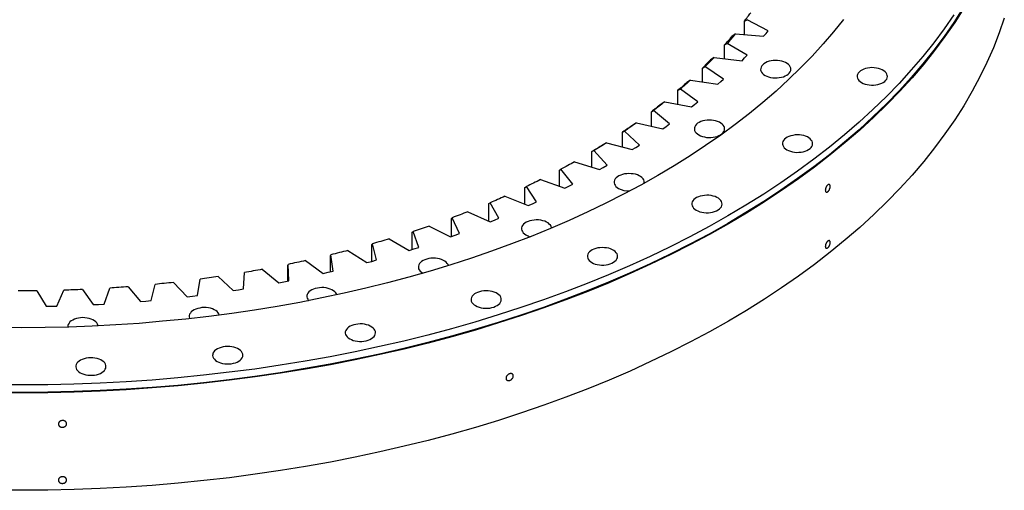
# Model space of a CAD drawing. Header units: millimetres. Extents: x -294 to 10687, y 25641 to 34694.
# Tile 11 of 13: x 6479 to 7553, y 29500 to 30013. Entities that reach past the tile are written whole.
import ezdxf

# ---------------------------------------------------------------- set-up
doc = ezdxf.new("R2010")
doc.units = ezdxf.units.MM
doc.header["$LTSCALE"] = 50

msp = doc.modelspace()

# ---------------------------------------------------------------- linework, layer by layer
at = {"color": 7, "linetype": 'Continuous', "lineweight": 25}
for p, q in [((7269.4, 30011.7), (7272.5, 30013.4)), ((7269.4, 29997), (7269.4, 30011.7)), ((7295.4, 30001.4), (7272.5, 30013.4)), ((7293, 29998.3), (7295.4, 30001.4)), ((7259.8, 29997.8), (7255.7, 29994.9)), ((7259.8, 29997.8), (7290.4, 29995.3)), ((7290.4, 29995.3), (7293, 29998.3)), ((7247.7, 29985.9), (7250.7, 29987.4)), ((7247.7, 29971), (7247.7, 29985.9)), ((7272.4, 29974.7), (7250.7, 29987.4)), ((7236.5, 29972.3), (7232.4, 29969.5)), ((7236.5, 29972.3), (7266.8, 29968.7)), ((7266.8, 29968.7), (7269.6, 29971.7)), ((7269.6, 29971.7), (7272.4, 29974.7)), ((7223.6, 29960.7), (7226.3, 29962.2)), ((7223.6, 29945.6), (7223.6, 29960.7)), ((7246.7, 29948.7), (7226.3, 29962.2)), ((7210.6, 29947.6), (7206.6, 29944.9)), ((7210.6, 29947.6), (7240.5, 29943)), ((7243.6, 29945.9), (7246.7, 29948.7)), ((7196.9, 29936.4), (7199.5, 29937.8)), ((7196.9, 29921), (7196.9, 29936.4)), ((7218.5, 29923.7), (7199.5, 29937.8)), ((7240.5, 29943), (7243.6, 29945.9)), ((7167.9, 29913.1), (7170.2, 29914.4)), ((7187.8, 29899.7), (7170.2, 29914.4)), ((7182.4, 29923.7), (7178.4, 29921.2)), ((7182.4, 29923.7), (7211.7, 29918.2)), ((7211.7, 29918.2), (7215.1, 29920.9)), ((7215.1, 29920.9), (7218.5, 29923.7)), ((7167.9, 29897.3), (7167.9, 29913.1)), ((7151.7, 29900.9), (7147.8, 29898.5)), ((7151.7, 29900.9), (7180.5, 29894.4)), ((7180.5, 29894.4), (7184.2, 29897)), ((7184.2, 29897), (7187.8, 29899.7)), ((7136.5, 29890.7), (7138.7, 29891.9)), ((7136.5, 29874.4), (7136.5, 29890.7)), ((7154.8, 29876.7), (7138.7, 29891.9)), ((7118.9, 29879.1), (7115.1, 29876.9)), ((7118.9, 29879.1), (7147, 29871.7)), ((7147, 29871.7), (7150.9, 29874.2)), ((7150.9, 29874.2), (7154.8, 29876.7)), ((7103, 29869.5), (7105, 29870.6)), ((7103, 29852.6), (7103, 29869.5)), ((7119.5, 29854.9), (7105, 29870.6)), ((7067.5, 29849.4), (7069.2, 29850.4)), ((7067.5, 29831.8), (7067.5, 29849.4)), ((7082.1, 29834.2), (7069.2, 29850.4)), ((7083.9, 29858.4), (7111.2, 29850.1)), ((7111.2, 29850.1), (7115.4, 29852.4)), ((7115.4, 29852.4), (7119.5, 29854.9)), ((7047, 29839), (7073.4, 29829.7)), ((7029.9, 29830.5), (7031.5, 29831.5)), ((7029.9, 29812.1), (7029.9, 29830.5)), ((7042.7, 29814.9), (7031.5, 29831.5)), ((7073.4, 29829.7), (7077.8, 29831.9)), ((7077.8, 29831.9), (7082.1, 29834.2)), ((7008.1, 29820.8), (7033.6, 29810.7)), ((6990.6, 29812.8), (6991.9, 29813.8)), ((6990.6, 29793.5), (6990.6, 29812.8)), ((7001.5, 29796.8), (6991.9, 29813.8)), ((7033.6, 29810.7), (7038.2, 29812.7)), ((7038.2, 29812.7), (7042.7, 29814.9)), ((6949.6, 29796.5), (6950.6, 29797.5)), ((6949.6, 29777), (6949.6, 29796.5)), ((6958.5, 29780.2), (6950.6, 29797.5)), ((6967.5, 29803.9), (6991.9, 29793)), ((6996.7, 29794.9), (7001.5, 29796.8)), ((6925.3, 29788.4), (6948.6, 29776.7)), ((6991.9, 29793), (6996.7, 29794.9)), ((6881.6, 29774.3), (6903.7, 29761.8)), ((6907, 29781.6), (6907.8, 29782.5)), ((6907, 29762.8), (6907, 29781.6)), ((6914, 29765.1), (6907.8, 29782.5)), ((6948.6, 29776.7), (6953.6, 29778.4)), ((6953.6, 29778.4), (6958.5, 29780.2)), ((6863, 29768.2), (6863.6, 29769.1)), ((6863, 29750), (6863, 29768.2)), ((6868, 29751.4), (6863.6, 29769.1)), ((6903.7, 29761.8), (6908.8, 29763.4)), ((6908.8, 29763.4), (6914, 29765.1)), ((6817.7, 29756.2), (6818, 29757.1)), ((6817.7, 29738.6), (6817.7, 29756.2)), ((6820.7, 29739.3), (6818, 29757.1)), ((6836.6, 29761.7), (6857.4, 29748.5)), ((6771.3, 29745.8), (6771.4, 29746.6)), ((6771.3, 29728.6), (6771.3, 29745.8)), ((6772.3, 29728.8), (6771.4, 29746.6)), ((6790.4, 29750.7), (6809.8, 29736.8)), ((6857.4, 29748.5), (6862.7, 29749.9)), ((6862.7, 29749.9), (6868, 29751.4)), ((6695.1, 29733.2), (6711.6, 29718.1)), ((6722.9, 29719.9), (6723.8, 29737.7)), ((6743.2, 29741.2), (6761.2, 29726.6)), ((6809.8, 29736.8), (6815.3, 29738)), ((6815.3, 29738), (6820.7, 29739.3)), ((6918.4, 29737.1), (6918.6, 29737)), ((6570.6, 29703.3), (6576.8, 29720.8)), ((6596.9, 29722.2), (6610.3, 29706.1)), ((6621.9, 29707.2), (6626.3, 29724.8)), ((6646.3, 29726.9), (6661.2, 29711.3)), ((6672.7, 29712.7), (6675.4, 29730.5)), ((6761.2, 29726.6), (6766.7, 29727.7)), ((6766.7, 29727.7), (6772.3, 29728.8)), ((6497.2, 29717.8), (6507.3, 29700.9)), ((6519, 29701.2), (6526.9, 29718.4)), ((6547.2, 29719.2), (6558.9, 29702.7)), ((6661.2, 29711.3), (6667, 29712)), ((6667, 29712), (6672.7, 29712.7)), ((6711.6, 29718.1), (6717.2, 29719)), ((6717.2, 29719), (6722.9, 29719.9)), ((6507.3, 29700.9), (6513.1, 29701)), ((6513.1, 29701), (6519, 29701.2)), ((6558.9, 29702.7), (6564.7, 29703)), ((6564.7, 29703), (6570.6, 29703.3)), ((6610.3, 29706.1), (6616.1, 29706.6)), ((6616.1, 29706.6), (6621.9, 29707.2))]:
    msp.add_line(p, q, dxfattribs=at)
at = {"color": 7, "linetype": 'Continuous', "lineweight": 25, "flags": 128}
for points in [[(7507.8, 30026), (7497.9, 30010.5), (7487.4, 29995.2), (7476.1, 29980.1), (7464.2, 29965.2), (7451.5, 29950.4), (7438.3, 29935.8), (7424.3, 29921.5), (7409.7, 29907.3), (7394.5, 29893.4), (7378.7, 29879.7), (7362.2, 29866.2), (7345.2, 29853.1), (7327.5, 29840.1), (7309.3, 29827.5), (7290.5, 29815.1), (7271.1, 29803), (7251.2, 29791.2), (7230.8, 29779.7), (7209.8, 29768.5), (7188.4, 29757.7), (7166.4, 29747.2), (7144, 29737), (7121.2, 29727.1), (7097.9, 29717.6), (7074.2, 29708.5), (7050.1, 29699.7), (7025.5, 29691.2), (7000.7, 29683.2), (6975.4, 29675.5), (6949.8, 29668.3), (6923.9, 29661.4), (6897.7, 29654.9), (6871.2, 29648.8), (6844.5, 29643.1), (6817.5, 29637.8), (6790.2, 29632.9), (6762.8, 29628.4), (6735.1, 29624.4), (6707.3, 29620.7), (6679.3, 29617.5), (6651.2, 29614.7), (6623, 29612.4), (6594.7, 29610.4), (6566.3, 29608.9), (6537.8, 29607.8), (6509.3, 29607.2), (6480.8, 29607), (6452.3, 29607.2)], [(7508.7, 30025.8), (7498.9, 30010.3), (7488.3, 29995), (7477, 29979.9), (7465.1, 29964.9), (7452.4, 29950.1), (7439.1, 29935.6), (7425.2, 29921.2), (7410.6, 29907), (7395.4, 29893.1), (7379.5, 29879.4), (7363, 29865.9), (7345.9, 29852.7), (7328.3, 29839.8), (7310, 29827.1), (7291.2, 29814.7), (7271.8, 29802.6), (7251.9, 29790.8), (7231.4, 29779.3), (7210.5, 29768.1), (7189, 29757.2), (7167.1, 29746.7), (7144.7, 29736.5), (7121.8, 29726.6), (7098.5, 29717.1), (7074.7, 29708), (7050.6, 29699.2), (7026, 29690.7), (7001.1, 29682.7), (6975.9, 29675), (6950.3, 29667.7), (6924.3, 29660.8), (6898.1, 29654.3), (6871.6, 29648.2), (6844.8, 29642.5), (6817.8, 29637.2), (6790.5, 29632.3), (6763, 29627.9), (6735.4, 29623.8), (6707.5, 29620.2), (6679.5, 29616.9), (6651.4, 29614.2), (6623.1, 29611.8), (6594.8, 29609.9), (6566.4, 29608.3), (6537.9, 29607.3), (6509.3, 29606.6), (6480.8, 29606.4), (6452.3, 29606.6)], [(7497.9, 30018.7), (7487.4, 30003.4), (7476.1, 29988.3), (7464.2, 29973.3), (7451.5, 29958.6), (7438.3, 29944), (7424.3, 29929.6), (7409.7, 29915.5), (7394.5, 29901.6), (7378.7, 29887.9), (7362.2, 29874.4), (7345.2, 29861.2), (7327.5, 29848.3), (7309.3, 29835.6), (7290.5, 29823.3), (7271.1, 29811.2), (7251.2, 29799.4), (7230.8, 29787.9), (7209.8, 29776.7), (7188.4, 29765.8), (7166.4, 29755.3), (7144, 29745.1), (7121.2, 29735.3), (7097.9, 29725.8), (7074.2, 29716.6), (7050.1, 29707.8), (7025.5, 29699.4), (7000.7, 29691.4), (6975.4, 29683.7), (6949.8, 29676.4), (6923.9, 29669.5), (6897.7, 29663), (6871.2, 29656.9), (6844.5, 29651.2), (6817.5, 29645.9), (6790.2, 29641.1), (6762.8, 29636.6), (6735.1, 29632.5), (6707.3, 29628.9), (6679.3, 29625.7), (6651.2, 29622.9), (6623, 29620.5), (6594.7, 29618.6), (6566.3, 29617.1), (6537.8, 29616), (6509.3, 29615.4), (6480.8, 29615.2), (6452.3, 29615.4)], [(7553, 30015.1), (7547.5, 29998.9), (7541.2, 29982.8), (7534.1, 29966.9), (7526.4, 29951), (7517.9, 29935.3), (7508.7, 29919.6), (7498.9, 29904.2), (7488.3, 29888.9), (7477, 29873.7), (7465.1, 29858.8), (7452.4, 29844), (7439.1, 29829.4), (7425.2, 29815), (7410.6, 29800.9), (7395.4, 29786.9), (7379.5, 29773.2), (7363, 29759.8), (7345.9, 29746.6), (7328.3, 29733.6), (7310, 29720.9), (7291.2, 29708.6), (7271.8, 29696.4), (7251.9, 29684.6), (7231.4, 29673.1), (7210.5, 29662), (7189, 29651.1), (7167.1, 29640.6), (7144.7, 29630.3), (7121.8, 29620.5), (7098.5, 29611), (7074.7, 29601.8), (7050.6, 29593), (7026, 29584.6), (7001.1, 29576.5), (6975.9, 29568.9), (6950.3, 29561.6), (6924.3, 29554.7), (6898.1, 29548.2), (6871.6, 29542.1), (6844.8, 29536.4), (6817.8, 29531.1), (6790.5, 29526.2), (6763, 29521.7), (6735.4, 29517.7), (6707.5, 29514), (6679.5, 29510.8), (6651.4, 29508), (6623.1, 29505.6), (6594.8, 29503.7), (6566.4, 29502.2), (6537.9, 29501.1), (6509.3, 29500.5), (6480.8, 29500.3), (6452.3, 29500.5)], [(7377.4, 30013.6), (7366.7, 30000.2), (7355.3, 29986.9), (7343.4, 29973.7), (7330.8, 29960.8), (7317.7, 29948.1), (7304, 29935.5), (7289.7, 29923.2), (7274.8, 29911.1), (7259.5, 29899.2), (7243.6, 29887.5), (7227.1, 29876.1), (7210.2, 29865), (7192.8, 29854.1), (7174.8, 29843.5), (7156.4, 29833.1), (7137.5, 29823), (7118.2, 29813.3), (7098.5, 29803.8), (7078.3, 29794.6), (7057.7, 29785.7), (7036.7, 29777.1), (7015.4, 29768.9), (6993.6, 29761), (6971.5, 29753.4), (6949.1, 29746.2), (6926.4, 29739.3), (6903.3, 29732.7), (6880, 29726.5), (6856.4, 29720.6), (6832.5, 29715.1), (6808.4, 29710), (6784.1, 29705.2), (6759.6, 29700.8), (6734.8, 29696.8), (6709.9, 29693.2), (6684.9, 29689.9), (6659.7, 29687), (6634.3, 29684.5), (6608.9, 29682.3), (6583.4, 29680.6), (6557.8, 29679.2), (6532.2, 29678.3), (6506.5, 29677.7), (6480.8, 29677.5), (6455.1, 29677.7)], [(7232.4, 29969.5), (7231.3, 29968.4), (7230.2, 29967.3), (7229.1, 29966.2), (7228, 29965.1), (7226.9, 29964), (7225.8, 29962.9), (7224.7, 29961.8), (7223.6, 29960.7)], [(7236.5, 29972.3), (7235.2, 29971), (7234, 29969.7), (7232.7, 29968.5), (7231.5, 29967.2), (7230.2, 29965.9), (7228.9, 29964.7), (7227.6, 29963.4), (7226.3, 29962.2)], [(7292, 29952.7), (7293.8, 29951.8), (7295.8, 29951), (7298, 29950.5), (7300.3, 29950.1), (7302.7, 29949.9), (7305.1, 29949.9), (7307.5, 29950.2), (7309.8, 29950.6), (7312, 29951.2), (7313.9, 29952), (7315.7, 29952.9), (7317.2, 29954), (7318.4, 29955.2), (7319.3, 29956.5), (7319.9, 29957.9), (7320.1, 29959.2), (7320, 29960.6), (7319.5, 29962), (7318.7, 29963.3), (7317.5, 29964.5), (7316.1, 29965.6), (7314.4, 29966.6), (7312.5, 29967.5), (7310.4, 29968.1), (7308.1, 29968.6), (7305.7, 29968.9), (7303.3, 29968.9), (7300.9, 29968.8), (7298.6, 29968.5), (7296.3, 29968), (7294.3, 29967.3), (7292.4, 29966.4), (7290.7, 29965.4), (7289.4, 29964.2), (7288.3, 29963), (7287.6, 29961.7), (7287.2, 29960.3), (7287.1, 29958.9), (7287.5, 29957.5), (7288.1, 29956.2), (7289.1, 29954.9), (7290.4, 29953.7), (7292, 29952.7)], [(7397.3, 29944.8), (7399.1, 29943.9), (7401.1, 29943.1), (7403.3, 29942.6), (7405.6, 29942.2), (7408, 29942), (7410.4, 29942), (7412.8, 29942.3), (7415.1, 29942.7), (7417.3, 29943.3), (7419.3, 29944.1), (7421, 29945), (7422.5, 29946.1), (7423.8, 29947.3), (7424.7, 29948.6), (7425.2, 29950), (7425.4, 29951.4), (7425.3, 29952.7), (7424.8, 29954.1), (7424, 29955.4), (7422.9, 29956.6), (7421.4, 29957.8), (7419.7, 29958.7), (7417.8, 29959.6), (7415.7, 29960.2), (7413.4, 29960.7), (7411, 29961), (7408.6, 29961.1), (7406.2, 29960.9), (7403.9, 29960.6), (7401.7, 29960.1), (7399.6, 29959.4), (7397.7, 29958.5), (7396.1, 29957.5), (7394.7, 29956.3), (7393.6, 29955.1), (7392.9, 29953.8), (7392.5, 29952.4), (7392.5, 29951), (7392.8, 29949.6), (7393.4, 29948.3), (7394.4, 29947), (7395.7, 29945.9), (7397.3, 29944.8)], [(7210.6, 29947.6), (7209.3, 29946.3), (7207.9, 29945.1), (7206.5, 29943.9), (7205.1, 29942.7), (7203.7, 29941.4), (7202.3, 29940.2), (7200.9, 29939), (7199.5, 29937.8)], [(7206.6, 29944.9), (7205.4, 29943.8), (7204.2, 29942.8), (7203, 29941.7), (7201.8, 29940.7), (7200.6, 29939.6), (7199.3, 29938.6), (7198.1, 29937.5), (7196.9, 29936.4)], [(7178.4, 29921.2), (7177.1, 29920.2), (7175.8, 29919.2), (7174.5, 29918.2), (7173.1, 29917.1), (7171.8, 29916.1), (7170.5, 29915.1), (7169.2, 29914.1), (7167.9, 29913.1)], [(7182.4, 29923.7), (7180.9, 29922.6), (7179.4, 29921.4), (7177.9, 29920.2), (7176.3, 29919), (7174.8, 29917.9), (7173.3, 29916.7), (7171.8, 29915.5), (7170.2, 29914.4)], [(7219.6, 29887.7), (7221.5, 29886.8), (7223.5, 29886.1), (7225.7, 29885.5), (7228, 29885.1), (7230.4, 29884.9), (7232.8, 29885), (7235.2, 29885.2), (7237.5, 29885.6), (7239.6, 29886.2), (7241.6, 29887), (7243.4, 29888), (7244.9, 29889.1), (7246.1, 29890.3), (7247, 29891.5), (7247.6, 29892.9), (7247.8, 29894.3), (7247.7, 29895.7), (7247.2, 29897), (7246.4, 29898.3), (7245.2, 29899.6), (7243.8, 29900.7), (7242.1, 29901.7), (7240.2, 29902.5), (7238, 29903.2), (7235.8, 29903.6), (7233.4, 29903.9), (7231, 29904), (7228.6, 29903.9), (7226.3, 29903.5), (7224, 29903), (7222, 29902.3), (7220.1, 29901.4), (7218.4, 29900.4), (7217.1, 29899.3), (7216, 29898), (7215.3, 29896.7), (7214.9, 29895.3), (7214.8, 29893.9), (7215.1, 29892.6), (7215.8, 29891.2), (7216.8, 29890), (7218.1, 29888.8), (7219.6, 29887.7)], [(7147.8, 29898.5), (7146.4, 29897.5), (7145, 29896.6), (7143.6, 29895.6), (7142.2, 29894.6), (7140.8, 29893.6), (7139.4, 29892.7), (7138, 29891.7), (7136.5, 29890.7)], [(7151.7, 29900.9), (7150.1, 29899.8), (7148.5, 29898.6), (7146.9, 29897.5), (7145.3, 29896.4), (7143.6, 29895.3), (7142, 29894.2), (7140.4, 29893), (7138.7, 29891.9)], [(7315.7, 29871.5), (7317.5, 29870.6), (7319.6, 29869.9), (7321.8, 29869.3), (7324.1, 29868.9), (7326.5, 29868.7), (7328.9, 29868.8), (7331.3, 29869), (7333.5, 29869.4), (7335.7, 29870), (7337.7, 29870.8), (7339.5, 29871.8), (7341, 29872.9), (7342.2, 29874.1), (7343.1, 29875.3), (7343.6, 29876.7), (7343.9, 29878.1), (7343.7, 29879.5), (7343.3, 29880.8), (7342.4, 29882.1), (7341.3, 29883.4), (7339.9, 29884.5), (7338.2, 29885.5), (7336.2, 29886.3), (7334.1, 29887), (7331.8, 29887.4), (7329.5, 29887.7), (7327.1, 29887.8), (7324.7, 29887.7), (7322.3, 29887.3), (7320.1, 29886.8), (7318, 29886.1), (7316.1, 29885.2), (7314.5, 29884.2), (7313.1, 29883.1), (7312.1, 29881.8), (7311.3, 29880.5), (7310.9, 29879.1), (7310.9, 29877.7), (7311.2, 29876.4), (7311.9, 29875), (7312.8, 29873.7), (7314.1, 29872.6), (7315.7, 29871.5)], [(7115.1, 29876.9), (7113.6, 29875.9), (7112.1, 29875), (7110.6, 29874.1), (7109.1, 29873.1), (7107.6, 29872.2), (7106.1, 29871.3), (7104.5, 29870.4), (7103, 29869.5)], [(7118.9, 29879.1), (7117.2, 29878), (7115.5, 29877), (7113.7, 29875.9), (7112, 29874.8), (7110.3, 29873.8), (7108.5, 29872.7), (7106.8, 29871.7), (7105, 29870.6)], [(7083.9, 29858.4), (7082.1, 29857.4), (7080.3, 29856.4), (7078.5, 29855.4), (7076.6, 29854.4), (7074.8, 29853.4), (7072.9, 29852.4), (7071.1, 29851.4), (7069.2, 29850.4)], [(7047, 29839), (7045.1, 29838), (7043.1, 29837.1), (7041.2, 29836.1), (7039.3, 29835.2), (7037.3, 29834.3), (7035.4, 29833.3), (7033.4, 29832.4), (7031.5, 29831.5)], [(7160.1, 29835.1), (7160.2, 29835.9), (7160.1, 29837.3), (7159.6, 29838.7), (7158.8, 29840), (7157.6, 29841.2), (7156.2, 29842.3), (7154.5, 29843.3), (7152.6, 29844.1), (7150.4, 29844.8), (7148.2, 29845.3), (7145.8, 29845.5), (7143.4, 29845.6), (7141, 29845.5), (7138.7, 29845.2), (7136.4, 29844.7), (7134.4, 29843.9), (7132.5, 29843.1), (7130.8, 29842.1), (7129.5, 29840.9), (7128.4, 29839.7), (7127.7, 29838.3), (7127.3, 29837), (7127.2, 29835.6), (7127.5, 29834.2), (7128.2, 29832.9), (7129.2, 29831.6), (7130.5, 29830.4), (7132, 29829.4), (7132, 29829.4)], [(7008.1, 29820.8), (7006.1, 29819.9), (7004.1, 29819), (7002.1, 29818.1), (7000.1, 29817.3), (6998, 29816.4), (6996, 29815.5), (6994, 29814.7), (6991.9, 29813.8)], [(7216.9, 29805.7), (7218.7, 29804.8), (7220.8, 29804), (7223, 29803.5), (7225.3, 29803.1), (7227.7, 29802.9), (7230.1, 29802.9), (7232.4, 29803.2), (7234.7, 29803.6), (7236.9, 29804.2), (7238.9, 29805), (7240.6, 29805.9), (7242.2, 29807), (7243.4, 29808.2), (7244.3, 29809.5), (7244.8, 29810.9), (7245.1, 29812.3), (7244.9, 29813.6), (7244.4, 29815), (7243.6, 29816.3), (7242.5, 29817.5), (7241, 29818.7), (7239.3, 29819.6), (7237.4, 29820.5), (7235.3, 29821.1), (7233, 29821.6), (7230.7, 29821.9), (7228.3, 29822), (7225.9, 29821.8), (7223.5, 29821.5), (7221.3, 29821), (7219.2, 29820.3), (7217.3, 29819.4), (7215.7, 29818.4), (7214.3, 29817.2), (7213.3, 29816), (7212.5, 29814.7), (7212.1, 29813.3), (7212.1, 29811.9), (7212.4, 29810.5), (7213, 29809.2), (7214, 29807.9), (7215.3, 29806.7), (7216.9, 29805.7)], [(6967.5, 29803.9), (6965.4, 29803.1), (6963.3, 29802.3), (6961.2, 29801.5), (6959.1, 29800.7), (6957, 29799.9), (6954.9, 29799.1), (6952.8, 29798.3), (6950.6, 29797.5)], [(6925.3, 29788.4), (6923.2, 29787.7), (6921, 29786.9), (6918.8, 29786.2), (6916.6, 29785.4), (6914.4, 29784.7), (6912.2, 29784), (6910, 29783.3), (6907.8, 29782.5)], [(7059.1, 29786.3), (7059, 29786.7), (7058.5, 29788.1), (7057.7, 29789.4), (7056.5, 29790.6), (7055.1, 29791.8), (7053.4, 29792.7), (7051.5, 29793.6), (7049.3, 29794.2), (7047.1, 29794.7), (7044.7, 29795), (7042.3, 29795.1), (7039.9, 29794.9), (7037.6, 29794.6), (7035.3, 29794.1), (7033.3, 29793.4), (7031.4, 29792.5), (7029.7, 29791.5), (7028.4, 29790.3), (7027.3, 29789.1), (7026.6, 29787.8), (7026.2, 29786.4), (7026.1, 29785), (7026.5, 29783.6), (7027.1, 29782.3), (7028.1, 29781), (7029.4, 29779.9), (7031, 29778.8), (7031, 29778.8)], [(6881.6, 29774.3), (6879.4, 29773.7), (6877.1, 29773), (6874.9, 29772.3), (6872.6, 29771.7), (6870.4, 29771), (6868.1, 29770.4), (6865.8, 29769.7), (6863.6, 29769.1)], [(7102.9, 29748.7), (7104.7, 29747.7), (7106.7, 29747), (7108.9, 29746.4), (7111.2, 29746.1), (7113.6, 29745.9), (7116, 29745.9), (7118.4, 29746.1), (7120.7, 29746.6), (7122.9, 29747.2), (7124.9, 29748), (7126.6, 29748.9), (7128.1, 29750), (7129.3, 29751.2), (7130.2, 29752.5), (7130.8, 29753.8), (7131, 29755.2), (7130.9, 29756.6), (7130.4, 29758), (7129.6, 29759.3), (7128.5, 29760.5), (7127, 29761.6), (7125.3, 29762.6), (7123.4, 29763.4), (7121.3, 29764.1), (7119, 29764.6), (7116.6, 29764.8), (7114.2, 29764.9), (7111.8, 29764.8), (7109.5, 29764.5), (7107.3, 29763.9), (7105.2, 29763.2), (7103.3, 29762.4), (7101.7, 29761.3), (7100.3, 29760.2), (7099.2, 29759), (7098.5, 29757.6), (7098.1, 29756.3), (7098.1, 29754.9), (7098.4, 29753.5), (7099, 29752.2), (7100, 29750.9), (7101.3, 29749.7), (7102.9, 29748.7)], [(6836.6, 29761.7), (6834.3, 29761.1), (6832, 29760.6), (6829.7, 29760), (6827.4, 29759.4), (6825, 29758.8), (6822.7, 29758.2), (6820.4, 29757.6), (6818, 29757.1)], [(6946.4, 29745.3), (6946, 29746.4), (6945.2, 29747.7), (6944, 29748.9), (6942.6, 29750), (6940.9, 29751), (6938.9, 29751.8), (6936.8, 29752.5), (6934.6, 29753), (6932.2, 29753.2), (6929.8, 29753.3), (6927.4, 29753.2), (6925.1, 29752.9), (6922.8, 29752.3), (6920.7, 29751.6), (6918.9, 29750.8), (6917.2, 29749.7), (6915.9, 29748.6), (6914.8, 29747.4), (6914.1, 29746), (6913.7, 29744.7), (6913.6, 29743.3), (6913.9, 29741.9), (6914.6, 29740.5), (6915.6, 29739.3), (6916.9, 29738.1), (6918.4, 29737.1), (6918.4, 29737.1)], [(6790.4, 29750.7), (6788.1, 29750.2), (6785.7, 29749.6), (6783.3, 29749.1), (6780.9, 29748.6), (6778.6, 29748.1), (6776.2, 29747.6), (6773.8, 29747.1), (6771.4, 29746.6)], [(6695.1, 29733.2), (6692.6, 29732.9), (6690.2, 29732.5), (6687.7, 29732.2), (6685.3, 29731.8), (6682.8, 29731.5), (6680.3, 29731.1), (6677.9, 29730.8), (6675.4, 29730.5)], [(6743.2, 29741.2), (6740.8, 29740.7), (6738.4, 29740.3), (6735.9, 29739.8), (6733.5, 29739.4), (6731.1, 29739), (6728.7, 29738.6), (6726.2, 29738.2), (6723.8, 29737.7)], [(6596.9, 29722.2), (6594.4, 29722), (6591.9, 29721.8), (6589.4, 29721.6), (6586.9, 29721.5), (6584.3, 29721.3), (6581.8, 29721.1), (6579.3, 29720.9), (6576.8, 29720.8)], [(6646.3, 29726.9), (6643.8, 29726.6), (6641.3, 29726.3), (6638.8, 29726.1), (6636.3, 29725.8), (6633.8, 29725.6), (6631.3, 29725.3), (6628.8, 29725), (6626.3, 29724.8)], [(6824.7, 29713.4), (6824.3, 29714.3), (6823.5, 29715.6), (6822.3, 29716.8), (6820.9, 29717.9), (6819.2, 29718.9), (6817.3, 29719.7), (6815.1, 29720.4), (6812.9, 29720.9), (6810.5, 29721.2), (6808.1, 29721.2), (6805.7, 29721.1), (6803.4, 29720.8), (6801.1, 29720.3), (6799.1, 29719.6), (6797.2, 29718.7), (6795.5, 29717.7), (6794.2, 29716.5), (6793.1, 29715.3), (6792.4, 29713.9), (6792, 29712.6), (6791.9, 29711.2), (6792.3, 29709.8), (6792.9, 29708.5), (6793.9, 29707.2), (6794, 29707.1)], [(6497.2, 29717.8), (6494.6, 29717.8), (6492.1, 29717.7), (6489.6, 29717.7), (6487.1, 29717.7), (6484.5, 29717.7), (6482, 29717.7), (6479.5, 29717.7), (6476.9, 29717.7)], [(6547.2, 29719.2), (6544.6, 29719.1), (6542.1, 29719), (6539.6, 29718.9), (6537, 29718.8), (6534.5, 29718.7), (6532, 29718.6), (6529.5, 29718.5), (6526.9, 29718.4)], [(6975.9, 29701.6), (6977.8, 29700.7), (6979.8, 29699.9), (6982, 29699.3), (6984.3, 29699), (6986.7, 29698.8), (6989.1, 29698.8), (6991.5, 29699), (6993.8, 29699.5), (6995.9, 29700.1), (6997.9, 29700.9), (6999.7, 29701.8), (7001.2, 29702.9), (7002.4, 29704.1), (7003.3, 29705.4), (7003.9, 29706.7), (7004.1, 29708.1), (7004, 29709.5), (7003.5, 29710.9), (7002.7, 29712.2), (7001.5, 29713.4), (7000.1, 29714.5), (6998.4, 29715.5), (6996.5, 29716.3), (6994.3, 29717), (6992.1, 29717.5), (6989.7, 29717.7), (6987.3, 29717.8), (6984.9, 29717.7), (6982.6, 29717.4), (6980.3, 29716.8), (6978.2, 29716.1), (6976.4, 29715.3), (6974.7, 29714.3), (6973.4, 29713.1), (6972.3, 29711.9), (6971.6, 29710.5), (6971.2, 29709.2), (6971.1, 29707.8), (6971.4, 29706.4), (6972.1, 29705.1), (6973.1, 29703.8), (6974.4, 29702.6), (6975.9, 29701.6)], [(6696.4, 29691.3), (6696, 29692.5), (6695.1, 29693.8), (6694, 29695.1), (6692.6, 29696.2), (6690.9, 29697.2), (6688.9, 29698), (6686.8, 29698.7), (6684.5, 29699.1), (6682.2, 29699.4), (6679.8, 29699.5), (6677.4, 29699.4), (6675, 29699), (6672.8, 29698.5), (6670.7, 29697.8), (6668.8, 29696.9), (6667.2, 29695.9), (6665.8, 29694.8), (6664.8, 29693.5), (6664, 29692.2), (6663.6, 29690.8), (6663.6, 29689.4), (6663.9, 29688.1), (6664.1, 29687.5)], [(6564.1, 29679.5), (6564, 29680.2), (6563.6, 29681.5), (6562.7, 29682.8), (6561.6, 29684.1), (6560.2, 29685.2), (6558.5, 29686.2), (6556.5, 29687), (6554.4, 29687.7), (6552.1, 29688.1), (6549.8, 29688.4), (6547.4, 29688.5), (6545, 29688.4), (6542.6, 29688), (6540.4, 29687.5), (6538.3, 29686.8), (6536.4, 29685.9), (6534.8, 29684.9), (6533.4, 29683.8), (6532.4, 29682.5), (6531.6, 29681.2), (6531.2, 29679.8), (6531.2, 29678.4), (6531.2, 29678.2)], [(6838.7, 29665.4), (6840.5, 29664.5), (6842.5, 29663.7), (6844.7, 29663.2), (6847.1, 29662.8), (6849.5, 29662.6), (6851.9, 29662.6), (6854.2, 29662.9), (6856.5, 29663.3), (6858.7, 29663.9), (6860.7, 29664.7), (6862.4, 29665.6), (6863.9, 29666.7), (6865.2, 29667.9), (6866.1, 29669.2), (6866.6, 29670.6), (6866.9, 29671.9), (6866.7, 29673.3), (6866.2, 29674.7), (6865.4, 29676), (6864.3, 29677.2), (6862.8, 29678.3), (6861.1, 29679.3), (6859.2, 29680.2), (6857.1, 29680.8), (6854.8, 29681.3), (6852.5, 29681.6), (6850.1, 29681.6), (6847.7, 29681.5), (6845.3, 29681.2), (6843.1, 29680.7), (6841, 29680), (6839.1, 29679.1), (6837.5, 29678.1), (6836.1, 29676.9), (6835.1, 29675.7), (6834.3, 29674.4), (6833.9, 29673), (6833.9, 29671.6), (6834.2, 29670.2), (6834.8, 29668.9), (6835.8, 29667.6), (6837.1, 29666.4), (6838.7, 29665.4)], [(6693.9, 29640.8), (6695.7, 29639.9), (6697.8, 29639.2), (6700, 29638.6), (6702.3, 29638.2), (6704.7, 29638.1), (6707.1, 29638.1), (6709.5, 29638.3), (6711.8, 29638.7), (6713.9, 29639.4), (6715.9, 29640.1), (6717.7, 29641.1), (6719.2, 29642.2), (6720.4, 29643.4), (6721.3, 29644.7), (6721.9, 29646), (6722.1, 29647.4), (6721.9, 29648.8), (6721.5, 29650.2), (6720.6, 29651.5), (6719.5, 29652.7), (6718.1, 29653.8), (6716.4, 29654.8), (6714.4, 29655.6), (6712.3, 29656.3), (6710, 29656.7), (6707.7, 29657), (6705.3, 29657.1), (6702.9, 29657), (6700.5, 29656.6), (6698.3, 29656.1), (6696.2, 29655.4), (6694.4, 29654.6), (6692.7, 29653.5), (6691.3, 29652.4), (6690.3, 29651.1), (6689.5, 29649.8), (6689.2, 29648.4), (6689.1, 29647.1), (6689.4, 29645.7), (6690.1, 29644.3), (6691.1, 29643.1), (6692.3, 29641.9), (6693.9, 29640.8)], [(6544.6, 29628.4), (6546.4, 29627.5), (6548.4, 29626.8), (6550.6, 29626.2), (6552.9, 29625.8), (6555.3, 29625.7), (6557.7, 29625.7), (6560.1, 29625.9), (6562.4, 29626.3), (6564.6, 29627), (6566.6, 29627.7), (6568.3, 29628.7), (6569.8, 29629.8), (6571, 29631), (6571.9, 29632.3), (6572.5, 29633.6), (6572.7, 29635), (6572.6, 29636.4), (6572.1, 29637.8), (6571.3, 29639.1), (6570.2, 29640.3), (6568.7, 29641.4), (6567, 29642.4), (6565.1, 29643.2), (6563, 29643.9), (6560.7, 29644.3), (6558.3, 29644.6), (6555.9, 29644.7), (6553.5, 29644.6), (6551.2, 29644.2), (6549, 29643.7), (6546.9, 29643), (6545, 29642.2), (6543.4, 29641.1), (6542, 29640), (6540.9, 29638.7), (6540.2, 29637.4), (6539.8, 29636), (6539.8, 29634.7), (6540.1, 29633.3), (6540.7, 29631.9), (6541.7, 29630.7), (6543, 29629.5), (6544.6, 29628.4)]]:
    msp.add_lwpolyline(points, dxfattribs=at)
at = {"color": 7, "linetype": 'Continuous', "lineweight": 25}
for centre, radius, start, end in [((6924.7, 30279), 436.1, 322.2056, 323.736), ((6890.1, 30307.3), 480.9, 318.0536, 319.4876), ((6892, 30311), 483.1, 317.9477, 319.5936), ((7143.3, 29850.7), 24.1, 242.1121, 272.3249), ((7040.8, 29796.3), 20.1, 240.7335, 256.0125)]:
    msp.add_arc(centre, radius, start, end, dxfattribs=at)
for points in [[(7363.1, 29831.6), (7363.1, 29831.4), (7363, 29831.1), (7363, 29830.6), (7362.9, 29830.3), (7362.8, 29829.8), (7362.7, 29829.5), (7362.5, 29829), (7362.4, 29828.7), (7362.2, 29828.2), (7362, 29827.9), (7361.7, 29827.4), (7361.6, 29827.2), (7361.3, 29826.7), (7361.1, 29826.5), (7360.8, 29826.2), (7360.6, 29826), (7360.2, 29825.7), (7360.1, 29825.6), (7359.7, 29825.4), (7359.6, 29825.4), (7359.2, 29825.3), (7359.1, 29825.3), (7358.8, 29825.3), (7358.6, 29825.4), (7358.4, 29825.5), (7358.3, 29825.6), (7358.1, 29825.9), (7358, 29826), (7357.9, 29826.4), (7357.8, 29826.6), (7357.8, 29827), (7357.7, 29827.2), (7357.7, 29827.7), (7357.8, 29827.9), (7357.8, 29828.5), (7357.9, 29828.7), (7358, 29829.3), (7358.1, 29829.6), (7358.3, 29830.1), (7358.4, 29830.4), (7358.6, 29830.9), (7358.8, 29831.2), (7359.1, 29831.7), (7359.2, 29831.9), (7359.5, 29832.3), (7359.7, 29832.6), (7360.1, 29832.9), (7360.2, 29833.1), (7360.6, 29833.4), (7360.8, 29833.5), (7361.1, 29833.6), (7361.3, 29833.7), (7361.6, 29833.8), (7361.7, 29833.8), (7362, 29833.7), (7362.2, 29833.7), (7362.4, 29833.6), (7362.5, 29833.5), (7362.7, 29833.2), (7362.8, 29833.1), (7362.9, 29832.7), (7363, 29832.5), (7363, 29832.1), (7363.1, 29831.9), (7363.1, 29831.6)], [(7363.1, 29770.4), (7363.1, 29770.2), (7363, 29769.9), (7363, 29769.4), (7362.9, 29769.1), (7362.8, 29768.6), (7362.7, 29768.3), (7362.5, 29767.7), (7362.4, 29767.5), (7362.2, 29766.9), (7362, 29766.7), (7361.7, 29766.2), (7361.6, 29765.9), (7361.3, 29765.5), (7361.1, 29765.3), (7360.8, 29764.9), (7360.6, 29764.8), (7360.2, 29764.5), (7360.1, 29764.4), (7359.7, 29764.2), (7359.6, 29764.1), (7359.2, 29764.1), (7359.1, 29764.1), (7358.8, 29764.1), (7358.6, 29764.1), (7358.4, 29764.3), (7358.3, 29764.4), (7358.1, 29764.6), (7358, 29764.8), (7357.9, 29765.1), (7357.8, 29765.3), (7357.8, 29765.7), (7357.7, 29766), (7357.7, 29766.4), (7357.8, 29766.7), (7357.8, 29767.2), (7357.9, 29767.5), (7358, 29768), (7358.1, 29768.3), (7358.3, 29768.9), (7358.4, 29769.1), (7358.6, 29769.7), (7358.8, 29769.9), (7359.1, 29770.4), (7359.2, 29770.7), (7359.5, 29771.1), (7359.7, 29771.3), (7360.1, 29771.7), (7360.2, 29771.8), (7360.6, 29772.1), (7360.8, 29772.2), (7361.1, 29772.4), (7361.3, 29772.5), (7361.6, 29772.5), (7361.7, 29772.5), (7362, 29772.5), (7362.2, 29772.5), (7362.4, 29772.3), (7362.5, 29772.2), (7362.7, 29772), (7362.8, 29771.8), (7362.9, 29771.5), (7363, 29771.3), (7363, 29770.9), (7363.1, 29770.6), (7363.1, 29770.4)], [(7017.2, 29625), (7017.2, 29624.7), (7017.2, 29624.5), (7017.1, 29624), (7017, 29623.7), (7016.8, 29623.2), (7016.7, 29622.9), (7016.4, 29622.5), (7016.2, 29622.2), (7015.9, 29621.8), (7015.7, 29621.5), (7015.2, 29621.1), (7015, 29620.9), (7014.5, 29620.6), (7014.3, 29620.5), (7013.8, 29620.2), (7013.5, 29620.1), (7013, 29619.9), (7012.7, 29619.9), (7012.2, 29619.8), (7012, 29619.8), (7011.5, 29619.8), (7011.3, 29619.9), (7010.9, 29620), (7010.7, 29620.1), (7010.3, 29620.3), (7010.1, 29620.4), (7009.8, 29620.7), (7009.7, 29620.9), (7009.5, 29621.3), (7009.5, 29621.5), (7009.4, 29621.9), (7009.3, 29622.2), (7009.3, 29622.7), (7009.4, 29622.9), (7009.5, 29623.4), (7009.5, 29623.7), (7009.7, 29624.2), (7009.8, 29624.4), (7010.1, 29624.9), (7010.3, 29625.2), (7010.7, 29625.6), (7010.9, 29625.8), (7011.3, 29626.2), (7011.5, 29626.4), (7012, 29626.8), (7012.2, 29626.9), (7012.7, 29627.2), (7013, 29627.3), (7013.5, 29627.4), (7013.8, 29627.5), (7014.3, 29627.6), (7014.5, 29627.6), (7015, 29627.5), (7015.2, 29627.5), (7015.6, 29627.4), (7015.8, 29627.3), (7016.2, 29627.1), (7016.4, 29626.9), (7016.7, 29626.6), (7016.8, 29626.5), (7017, 29626.1), (7017.1, 29625.9), (7017.2, 29625.4), (7017.2, 29625.2), (7017.2, 29625)], [(6529.8, 29572.7), (6529.8, 29572.5), (6529.7, 29572.3), (6529.6, 29571.8), (6529.5, 29571.6), (6529.3, 29571.1), (6529.2, 29570.9), (6528.9, 29570.5), (6528.7, 29570.3), (6528.2, 29569.9), (6528, 29569.8), (6527.5, 29569.5), (6527.3, 29569.4), (6526.7, 29569.2), (6526.4, 29569.1), (6525.9, 29569), (6525.6, 29569), (6525, 29569), (6524.7, 29569), (6524.1, 29569.1), (6523.8, 29569.1), (6523.3, 29569.3), (6523, 29569.4), (6522.5, 29569.7), (6522.3, 29569.8), (6521.9, 29570.1), (6521.7, 29570.3), (6521.4, 29570.7), (6521.2, 29570.9), (6521, 29571.4), (6520.9, 29571.6), (6520.8, 29572.1), (6520.8, 29572.3), (6520.8, 29572.8), (6520.8, 29573), (6520.9, 29573.5), (6521, 29573.7), (6521.2, 29574.2), (6521.4, 29574.4), (6521.7, 29574.8), (6521.9, 29575), (6522.3, 29575.3), (6522.5, 29575.5), (6523, 29575.8), (6523.3, 29575.9), (6523.8, 29576.1), (6524.1, 29576.2), (6524.7, 29576.3), (6525, 29576.3), (6525.6, 29576.3), (6525.9, 29576.3), (6526.4, 29576.2), (6526.7, 29576.2), (6527.3, 29576), (6527.5, 29575.9), (6528, 29575.6), (6528.2, 29575.5), (6528.7, 29575.2), (6528.8, 29575), (6529.2, 29574.6), (6529.3, 29574.4), (6529.5, 29573.9), (6529.6, 29573.7), (6529.7, 29573.2), (6529.8, 29573), (6529.8, 29572.7)], [(6529.8, 29511.5), (6529.8, 29511.3), (6529.7, 29511), (6529.6, 29510.6), (6529.5, 29510.3), (6529.3, 29509.9), (6529.2, 29509.7), (6528.9, 29509.2), (6528.7, 29509.1), (6528.2, 29508.7), (6528, 29508.5), (6527.5, 29508.3), (6527.3, 29508.1), (6526.7, 29507.9), (6526.4, 29507.9), (6525.9, 29507.8), (6525.6, 29507.7), (6525, 29507.7), (6524.7, 29507.7), (6524.1, 29507.8), (6523.8, 29507.9), (6523.3, 29508), (6523, 29508.2), (6522.5, 29508.4), (6522.3, 29508.6), (6521.9, 29508.9), (6521.7, 29509.1), (6521.4, 29509.5), (6521.2, 29509.7), (6521, 29510.1), (6520.9, 29510.3), (6520.8, 29510.8), (6520.8, 29511.1), (6520.8, 29511.5), (6520.8, 29511.8), (6520.9, 29512.2), (6521, 29512.5), (6521.2, 29512.9), (6521.4, 29513.1), (6521.7, 29513.6), (6521.9, 29513.7), (6522.3, 29514.1), (6522.5, 29514.3), (6523, 29514.5), (6523.3, 29514.7), (6523.8, 29514.8), (6524.1, 29514.9), (6524.7, 29515), (6525, 29515.1), (6525.6, 29515.1), (6525.9, 29515.1), (6526.4, 29515), (6526.7, 29514.9), (6527.3, 29514.7), (6527.5, 29514.6), (6528, 29514.4), (6528.2, 29514.2), (6528.7, 29513.9), (6528.8, 29513.7), (6529.2, 29513.3), (6529.3, 29513.1), (6529.5, 29512.7), (6529.6, 29512.5), (6529.7, 29512), (6529.8, 29511.8), (6529.8, 29511.5)]]:
    msp.add_open_spline(points, degree=3, knots=[0, 0, 0, 0, 0.03125, 0.03125, 0.0625, 0.0625, 0.09375, 0.09375, 0.125, 0.125, 0.15625, 0.15625, 0.1875, 0.1875, 0.21875, 0.21875, 0.25, 0.25, 0.28125, 0.28125, 0.3125, 0.3125, 0.34375, 0.34375, 0.375, 0.375, 0.40625, 0.40625, 0.4375, 0.4375, 0.46875, 0.46875, 0.5, 0.5, 0.53125, 0.53125, 0.5625, 0.5625, 0.59375, 0.59375, 0.625, 0.625, 0.65625, 0.65625, 0.6875, 0.6875, 0.71875, 0.71875, 0.75, 0.75, 0.78125, 0.78125, 0.8125, 0.8125, 0.84375, 0.84375, 0.875, 0.875, 0.90625, 0.90625, 0.9375, 0.9375, 0.96875, 0.96875, 1, 1, 1, 1], dxfattribs=at)

doc.saveas('drawing.dxf')
